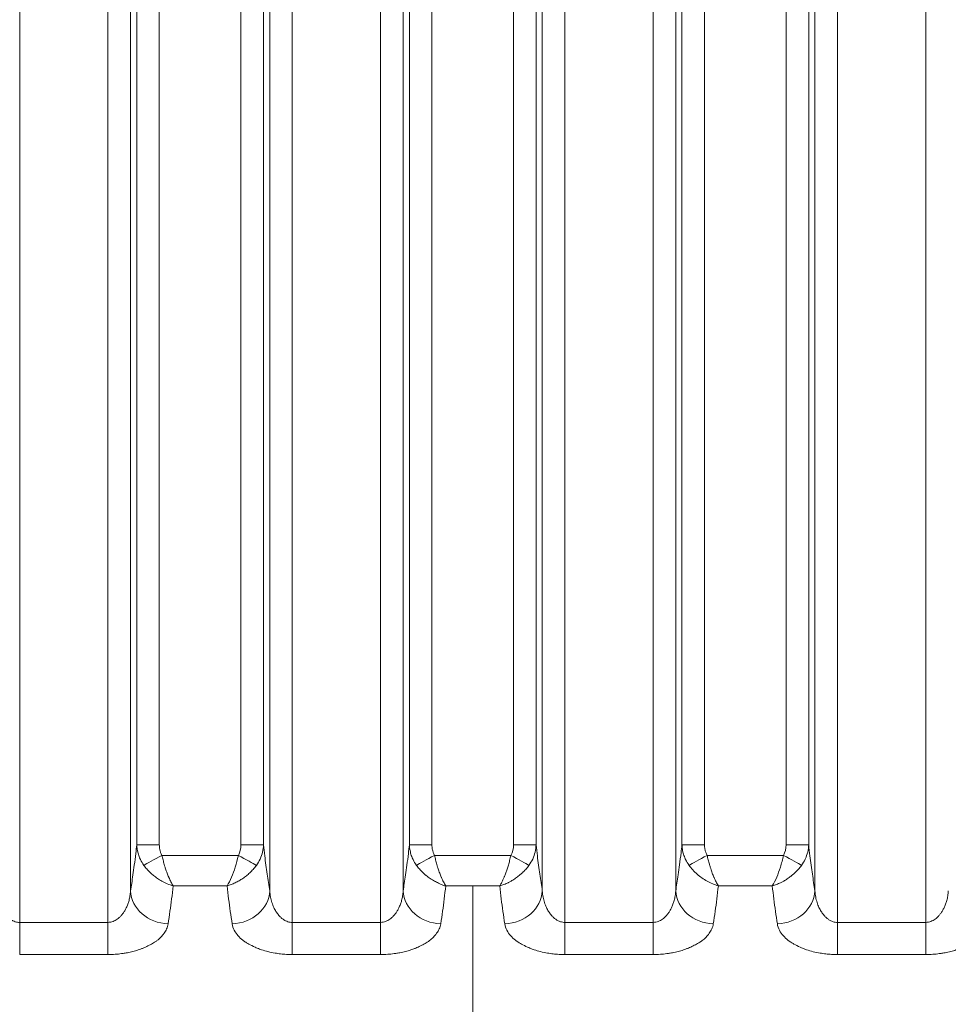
# Model space of a CAD drawing. Header units: millimetres. Extents: x 5 to 415, y 5 to 292.
# Tile 118 of 197: x 331 to 344, y 150 to 163. Entities that reach past the tile are written whole.
import ezdxf

# ---------------------------------------------------------------- set-up
doc = ezdxf.new("R2010")
doc.units = ezdxf.units.MM
doc.layers.add('Bemaßung (ISO)', color=7, linetype='Continuous', lineweight=25)
doc.layers.add('Sichtbar schmal (ISO)', color=7, linetype='Continuous', lineweight=18)
doc.styles.add('Notiztext (ISO)', font='isocpeur.ttf')
doc.dimstyles.new('Standard (ISO)', dxfattribs={"dimtxt": 3.5, "dimasz": 2.5, "dimexe": 2, "dimexo": 0, "dimgap": 0.762, "dimtad": 1, "dimtoh": 1, "dimdec": 8, "dimdsep": 46, "dimtxsty": 'Notiztext (ISO)', "dimcen": 0.09, "dimdle": 10, "dimclrd": 256, "dimclre": 256, "dimclrt": 256, "dimadec": 6, "dimazin": 2, "dimtfac": 0.514286, "dimtdec": 3, "dimtmove": 0, "dimatfit": 3, "dimfxl": 1, "dimtolj": 1, "dimlwd": -1, "dimlwe": -1, "dimarcsym": 0})

# ---------------------------------------------------------------- blocks, each defined once
blk = doc.blocks.new('*D23')
at = {"layer": 'Bemaßung (ISO)', "transparency": 16777216}
for p, q in [((289.955, 157.435), (289.955, 125.601)), ((384.955, 157.435), (384.955, 125.601)), ((292.455, 127.601), (382.455, 127.601))]:
    blk.add_line(p, q, dxfattribs=at)
for points in [[(292.455, 128.018), (292.455, 127.184), (289.955, 127.601)], [(382.455, 128.018), (382.455, 127.184), (384.955, 127.601)]]:
    blk.add_solid(points, dxfattribs=at)
at = {"layer": 'Defpoints', "color": 0, "transparency": 16777216}
for p in [(289.955, 157.435), (384.955, 157.435), (384.955, 127.601)]:
    blk.add_point(p, dxfattribs=at)
at = {"layer": 'Bemaßung (ISO)', "transparency": 16777216, "insert": (335.355, 131.863), "char_height": 3.5, "attachment_point": 1, "style": 'Notiztext (ISO)'}
blk.add_mtext('\\A1;95', dxfattribs=at)

msp = doc.modelspace()

# ---------------------------------------------------------------- linework, layer by layer
at = {"layer": 'Sichtbar schmal (ISO)'}
for p, q in [((331.44999341, 151.10723154), (331.44999337, 172.09147547)), ((332.62017997, 151.10725304), (332.62018004, 172.09147563)), ((335.06294445, 151.10729003), (335.06294396, 172.09147547)), ((336.2331301, 151.10730089), (336.23313061, 172.09147563)), ((338.67589507, 151.10730085), (338.67589454, 172.09147547)), ((339.84608071, 151.10729006), (339.84608118, 172.09147563)), ((342.28884514, 151.10725299), (342.28884508, 172.09147547)), ((343.45903171, 151.10723156), (343.45903175, 172.09147563)), ((332.91903883, 171.67579884), (332.91903858, 151.52443599)), ((334.76408549, 151.52445541), (334.76408523, 171.67579763)), ((336.5319894, 171.67579884), (336.53198915, 151.52449564)), ((338.37703606, 151.5244937), (338.3770358, 171.67579758)), ((340.14493996, 171.67579899), (340.14493972, 151.52445729)), ((341.98998663, 151.52443406), (341.98998637, 171.67579758)), ((333.00185377, 152.1360954), (333.0018538, 171.09415074)), ((333.3007122, 152.1360954), (333.30071222, 171.09415066)), ((334.38241204, 171.09415067), (334.38241171, 152.13613916)), ((334.68127007, 171.09414942), (334.6812702, 152.13613927)), ((336.61480434, 152.13617944), (336.61480437, 171.09415074)), ((336.91366277, 152.13617944), (336.91366279, 171.09415066)), ((337.99536261, 171.09415067), (337.99536228, 152.13619653)), ((338.29422064, 171.09414936), (338.29422077, 152.13619663)), ((340.22775491, 152.13612185), (340.22775495, 171.09415091)), ((340.52661334, 152.13612186), (340.52661336, 171.09415066)), ((341.60831318, 171.09415067), (341.60831285, 152.13611251)), ((341.90717121, 171.09414937), (341.90717134, 152.1361126)), ((333.3007122, 152.1360954), (333.00185379, 152.1360954)), ((334.68127002, 152.13613916), (334.38241171, 152.13613916)), ((336.91366277, 152.13617944), (336.61480436, 152.13617944)), ((338.29422059, 152.13619653), (337.99536228, 152.13619653)), ((340.52661334, 152.13612186), (340.22775494, 152.13612186)), ((341.90717116, 152.1361125), (341.60831285, 152.1361125)), ((334.34805741, 151.99521133), (333.33505417, 151.99517814)), ((336.94800352, 151.99526356), (337.96100439, 151.99526195)), ((341.57395304, 151.99517499), (340.56094958, 151.99521413)), ((333.48402596, 151.59041892), (334.19916357, 151.59044961)), ((337.09696803, 151.59049231), (337.45451265, 151.59049973)), ((337.45451265, 151.59049973), (337.8120998, 151.59050626)), ((340.70990237, 151.59044622), (341.42503834, 151.5904211)), ((341.46441265, 151.66283912), (341.46436987, 151.66283912)), ((331.44999341, 151.10723154), (332.62017997, 151.10725304)), ((331.45000126, 150.68124498), (331.44999346, 151.10723154)), ((332.62017991, 151.10725304), (332.62018772, 150.68126291)), ((335.06294445, 151.10729003), (336.2331301, 151.10730089)), ((335.06294844, 150.68130937), (335.0629445, 151.10729003)), ((336.23313393, 150.68131904), (336.23313, 151.10730089)), ((338.67589118, 150.68131904), (338.67589512, 151.10730085)), ((338.67589507, 151.10730085), (339.84608071, 151.10729006)), ((339.84607668, 150.68130936), (339.84608061, 151.10729006)), ((342.2888374, 150.6812629), (342.28884521, 151.10725299)), ((342.28884514, 151.10725299), (343.45903171, 151.10723156)), ((343.45903166, 151.10723156), (343.45902385, 150.68124498)), ((331.44999664, 150.681245), (332.62018769, 150.68126295)), ((335.06294706, 150.68130946), (336.23313392, 150.68131915)), ((338.67589119, 150.68131915), (339.84607804, 150.68130946)), ((342.28883744, 150.68126295), (343.4590284, 150.681245))]:
    msp.add_line(p, q, dxfattribs=at)
for centre, major_axis, ratio, start_param, end_param in [((334.1470859, 152.17362672), (0.08604621, -0.2758647), 0.793977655, 0.6493240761, 1.1957358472), ((337.76004893, 152.17368963), (0.08604119, -0.27586302), 0.7939410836, 0.649281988, 1.1957375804), ((341.37301621, 152.17358587), (0.08600209, -0.27585181), 0.7939639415, 0.6493970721, 1.1958891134), ((333.33498672, 151.99531026), (0.26242252, 0.14537678), 0.0004941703, 3.5699074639, 4.7123718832), ((334.34825895, 151.99556831), (-0.26233669, 0.14553107), 0.0013664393, 1.5707861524, 2.7132736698), ((336.9479483, 151.99537343), (0.26243004, 0.14536321), 0.0004095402, 3.5698047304, 4.7123720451), ((337.96114879, 151.99551555), (-0.2623518, 0.14550411), 0.0009727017, 1.5707854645, 2.7132303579), ((340.56089409, 151.99532478), (0.26243377, 0.14535648), 0.0004122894, 3.5698927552, 4.7123715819), ((341.57409597, 151.99542639), (-0.26235064, 0.14550621), 0.0009639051, 1.5707862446, 2.7132280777), ((333.41713613, 151.52443625), (-0.49395665, 0.07750373), 0.8708722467, 0.178256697, 1.7066217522), ((334.26598815, 151.52445566), (0.49395649, 0.07750475), 0.8708646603, 4.5766061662, 6.1049245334), ((337.0300867, 151.5244959), (-0.4939573, 0.07749957), 0.8708609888, 0.1782493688, 1.7065917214), ((337.87893872, 151.52449397), (0.49395697, 0.07750171), 0.8708563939, 4.5765898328, 6.1049298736), ((340.64303726, 151.52445755), (-0.49395682, 0.07750267), 0.8708691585, 0.178254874, 1.7065754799), ((341.49188929, 151.52443432), (0.49395632, 0.07750585), 0.870867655, 4.5765598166, 6.1049225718)]:
    msp.add_ellipse(centre, major_axis=major_axis, ratio=ratio, start_param=start_param, end_param=end_param, dxfattribs=at)
for points, knots in [([(333.00185379, 152.1360954), (332.99767704, 152.09675904), (332.99339294, 152.05858534), (332.98901599, 152.0214575), (332.98268055, 151.96771649), (332.97615059, 151.91616667), (332.96947354, 151.86626504), (332.96351573, 151.82173867), (332.95744082, 151.77852453), (332.95127932, 151.73618995), (332.94575014, 151.69819991), (332.94015123, 151.66091816), (332.93450225, 151.62402436), (332.92938402, 151.5905969), (332.92422468, 151.55748792), (332.91903859, 151.52443627)], [0.000000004, 0.000000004, 0.000000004, 0.000000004, 0.16812072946, 0.16812072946, 0.16812072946, 0.41146850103, 0.41146850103, 0.41146850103, 0.62860357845, 0.62860357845, 0.62860357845, 0.82345540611, 0.82345540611, 0.82345540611, 1, 1, 1, 1]), ([(333.09629954, 151.86301199), (333.07864427, 151.88721958), (333.06343585, 151.91281965), (333.05087011, 151.93875823), (333.04935151, 151.94189297), (333.04787102, 151.94503245), (333.04642855, 151.94817512), (333.03697159, 151.96877877), (333.02913324, 151.9894883), (333.02263878, 152.01088525), (333.01994589, 152.01975739), (333.01748893, 152.0287487), (333.01527151, 152.03790457), (333.01205829, 152.05117221), (333.00935136, 152.0647835), (333.00722032, 152.07864473), (333.00433407, 152.09741812), (333.00250776, 152.11665027), (333.00185372, 152.1360954)], [0, 0, 0, 0, 0.29739274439, 0.29739274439, 0.29739274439, 0.33333333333, 0.33333333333, 0.33333333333, 0.56896370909, 0.56896370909, 0.56896370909, 0.66666666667, 0.66666666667, 0.66666666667, 0.80824667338, 0.80824667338, 0.80824667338, 0.99999999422, 0.99999999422, 0.99999999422, 0.99999999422]), ([(333.33505417, 151.99517814), (333.32838607, 152.00721826), (333.322562, 152.01997413), (333.31770781, 152.03364222), (333.31733635, 152.03468815), (333.31697069, 152.03573941), (333.31661093, 152.03679612), (333.3129339, 152.04759646), (333.30985697, 152.05896389), (333.30741331, 152.0707383), (333.3064935, 152.07517026), (333.30566302, 152.07965981), (333.30492208, 152.08419838), (333.303759, 152.09132272), (333.30282151, 152.09856699), (333.30212763, 152.10594391), (333.3012051, 152.11575157), (333.30071221, 152.1257945), (333.3007122, 152.1360954)], [0, 0, 0, 0, 0.30963866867, 0.30963866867, 0.30963866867, 0.33333333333, 0.33333333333, 0.33333333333, 0.57551000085, 0.57551000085, 0.57551000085, 0.66666666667, 0.66666666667, 0.66666666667, 0.80975849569, 0.80975849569, 0.80975849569, 0.99999998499, 0.99999998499, 0.99999998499, 0.99999998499]), ([(334.68127002, 152.13613927), (334.6801722, 152.10365702), (334.67581529, 152.07133855), (334.66824476, 152.03958648), (334.66067423, 152.00783439), (334.64984596, 151.97665331), (334.63614182, 151.94700394), (334.62243768, 151.91735457), (334.60589197, 151.88922289), (334.58681535, 151.86303463)], [0.00000010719, 0.00000010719, 0.00000010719, 0.00000010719, 0.33333333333, 0.33333333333, 0.33333333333, 0.66666666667, 0.66666666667, 0.66666666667, 1, 1, 1, 1]), ([(334.76408549, 151.52445531), (334.75256637, 151.59787027), (334.74117923, 151.67161135), (334.73008117, 151.74838505), (334.71895553, 151.82534954), (334.70812041, 151.90536175), (334.69776599, 151.99088683), (334.69211346, 152.03757544), (334.68660417, 152.08590696), (334.68127002, 152.13613929)], [0, 0, 0, 0, 0.39219576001, 0.39219576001, 0.39219576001, 0.78536613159, 0.78536613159, 0.78536613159, 0.99999997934, 0.99999997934, 0.99999997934, 0.99999997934]), ([(336.61480436, 152.13617944), (336.61063016, 152.09686641), (336.60634874, 152.05871451), (336.60197459, 152.02160718), (336.59563852, 151.96785618), (336.58910788, 151.91629692), (336.58243011, 151.86638628), (336.57647163, 151.82185172), (336.57039602, 151.77862976), (336.56423381, 151.73628758), (336.55870397, 151.69829065), (336.55310439, 151.66100219), (336.54745472, 151.6241018), (336.54233586, 151.59066835), (336.53717589, 151.55755346), (336.53198916, 151.52449592)], [0.00000000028, 0.00000000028, 0.00000000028, 0.00000000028, 0.16801699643, 0.16801699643, 0.16801699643, 0.41139431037, 0.41139431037, 0.41139431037, 0.62855641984, 0.62855641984, 0.62855641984, 0.82343294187, 0.82343294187, 0.82343294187, 1, 1, 1, 1]), ([(336.709238, 151.86309054), (336.69158667, 151.88730424), (336.67638151, 151.91290766), (336.66381757, 151.93884732), (336.66229896, 151.94198266), (336.66081845, 151.94512271), (336.65937595, 151.94826592), (336.6499203, 151.96886986), (336.64208241, 151.9895783), (336.63558835, 152.01097384), (336.63289539, 152.01984612), (336.63043839, 152.02883753), (336.62822098, 152.0379935), (336.6250079, 152.05126074), (336.62230117, 152.06487165), (336.62017031, 152.07873246), (336.61728438, 152.09750478), (336.6154583, 152.11673574), (336.61480429, 152.13617944)], [0, 0, 0, 0, 0.29738791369, 0.29738791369, 0.29738791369, 0.33333333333, 0.33333333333, 0.33333333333, 0.56895807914, 0.56895807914, 0.56895807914, 0.66666666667, 0.66666666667, 0.66666666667, 0.80824888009, 0.80824888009, 0.80824888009, 0.99999999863, 0.99999999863, 0.99999999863, 0.99999999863]), ([(336.91366277, 152.13617944), (336.91366278, 152.12590708), (336.91409546, 152.11586512), (336.91497835, 152.10602046), (336.91561671, 152.09890246), (336.91649111, 152.09188775), (336.91761605, 152.08497062), (336.91839157, 152.08020204), (336.91928409, 152.07547716), (336.92028513, 152.07080777), (336.92274447, 152.05933606), (336.92586052, 152.04820404), (336.92948313, 152.03754175), (336.92991194, 152.03627968), (336.93034799, 152.03502444), (336.93079139, 152.03377586), (336.93561864, 152.02018271), (336.94130109, 152.0073661), (336.94800352, 151.99526356)], [0.00000001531, 0.00000001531, 0.00000001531, 0.00000001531, 0.19345749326, 0.19345749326, 0.19345749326, 0.33333333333, 0.33333333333, 0.33333333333, 0.4297620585, 0.4297620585, 0.4297620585, 0.66666666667, 0.66666666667, 0.66666666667, 0.69470861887, 0.69470861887, 0.69470861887, 1, 1, 1, 1]), ([(338.29422059, 152.13619663), (338.29312225, 152.10369841), (338.28876147, 152.07136745), (338.28118736, 152.03961017), (338.27361325, 152.00785289), (338.26278274, 151.97667385), (338.24907496, 151.94702313), (338.23536717, 151.91737241), (338.21881487, 151.88923646), (338.19973757, 151.86305215)], [0.00000009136, 0.00000009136, 0.00000009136, 0.00000009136, 0.33333333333, 0.33333333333, 0.33333333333, 0.66666666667, 0.66666666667, 0.66666666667, 1, 1, 1, 1]), ([(338.37703606, 151.52449359), (338.36558802, 151.5974584), (338.35427036, 151.67074557), (338.34323721, 151.74701139), (338.33216875, 151.82352124), (338.32138663, 151.90302884), (338.31107765, 151.98796366), (338.30529861, 152.03557668), (338.29966825, 152.08489523), (338.29422059, 152.13619664)], [0, 0, 0, 0, 0.3897758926, 0.3897758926, 0.3897758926, 0.78079900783, 0.78079900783, 0.78079900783, 0.99999998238, 0.99999998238, 0.99999998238, 0.99999998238]), ([(340.22775494, 152.13612185), (340.22383629, 152.09921599), (340.21982324, 152.06333207), (340.2157276, 152.02837759), (340.20932878, 151.97376647), (340.20272836, 151.92142408), (340.19597574, 151.87078962), (340.18995129, 151.82561528), (340.18380569, 151.78180038), (340.17757071, 151.73889698), (340.17197623, 151.70040101), (340.1663098, 151.66263889), (340.16059183, 151.62527803), (340.15541179, 151.59143203), (340.15018947, 151.55791535), (340.14493973, 151.52445757)], [0.00000000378, 0.00000000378, 0.00000000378, 0.00000000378, 0.15773044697, 0.15773044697, 0.15773044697, 0.40416055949, 0.40416055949, 0.40416055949, 0.62401714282, 0.62401714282, 0.62401714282, 0.82128804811, 0.82128804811, 0.82128804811, 1, 1, 1, 1]), ([(340.32219015, 151.86305302), (340.30453461, 151.88726288), (340.28932685, 151.9128647), (340.27676255, 151.93880299), (340.27524485, 151.9419362), (340.27376524, 151.94507412), (340.27232362, 151.94821518), (340.26286682, 151.9688201), (340.25502927, 151.98952952), (340.24853538, 152.01092702), (340.24584404, 152.01979503), (340.24338838, 152.02878222), (340.24117199, 152.03793405), (340.23795821, 152.05120425), (340.23525082, 152.06481873), (340.23311957, 152.07868359), (340.23023449, 152.09745255), (340.22840878, 152.11668062), (340.22775486, 152.13612186)], [0, 0, 0, 0, 0.29740805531, 0.29740805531, 0.29740805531, 0.33333333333, 0.33333333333, 0.33333333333, 0.56899769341, 0.56899769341, 0.56899769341, 0.66666666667, 0.66666666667, 0.66666666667, 0.80828722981, 0.80828722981, 0.80828722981, 0.99999999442, 0.99999999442, 0.99999999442, 0.99999999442]), ([(340.56094958, 151.99521413), (340.55428236, 152.0072541), (340.54845913, 152.02000978), (340.54360567, 152.03367749), (340.54323441, 152.034723), (340.54286894, 152.03577384), (340.54250936, 152.03683012), (340.53883271, 152.04763054), (340.53575613, 152.05899798), (340.5333128, 152.07077236), (340.53239335, 152.0752032), (340.53156318, 152.07969161), (340.5308225, 152.084229), (340.52965941, 152.09135405), (340.52872196, 152.09859906), (340.52802816, 152.10597673), (340.52710602, 152.11578238), (340.52661335, 152.12582319), (340.52661334, 152.13612186)], [0, 0, 0, 0, 0.3096468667, 0.3096468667, 0.3096468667, 0.33333333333, 0.33333333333, 0.33333333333, 0.57552653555, 0.57552653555, 0.57552653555, 0.66666666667, 0.66666666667, 0.66666666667, 0.80978371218, 0.80978371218, 0.80978371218, 0.99999998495, 0.99999998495, 0.99999998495, 0.99999998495]), ([(341.90717116, 152.1361126), (341.90607281, 152.10361361), (341.90171185, 152.07128186), (341.89413741, 152.03952384), (341.88656298, 152.0077658), (341.87573197, 151.97658604), (341.86202356, 151.94693469), (341.84831516, 151.91728335), (341.83176211, 151.88914689), (341.81268398, 151.86296218)], [0.00000009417, 0.00000009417, 0.00000009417, 0.00000009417, 0.33333333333, 0.33333333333, 0.33333333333, 0.66666666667, 0.66666666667, 0.66666666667, 1, 1, 1, 1]), ([(341.98998663, 151.52443395), (341.97853878, 151.59739356), (341.96722131, 151.67067551), (341.95618835, 151.7469362), (341.94512012, 151.82344072), (341.93433823, 151.90294306), (341.92402947, 151.98787274), (341.91824998, 152.03548765), (341.9126192, 152.08480847), (341.90717116, 152.13611262)], [0, 0, 0, 0, 0.3897679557, 0.3897679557, 0.3897679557, 0.78078211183, 0.78078211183, 0.78078211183, 0.99999998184, 0.99999998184, 0.99999998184, 0.99999998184]), ([(333.33505417, 151.99517814), (333.33987913, 151.97474014), (333.34491105, 151.95441969), (333.35007972, 151.93445356), (333.35523327, 151.91454589), (333.36052234, 151.8949931), (333.36594093, 151.8760325), (333.36946768, 151.86369181), (333.37304944, 151.85160317), (333.37669342, 151.83983347), (333.3789769, 151.83245808), (333.38128683, 151.82521175), (333.38362187, 151.81807229), (333.3901671, 151.79806004), (333.39690408, 151.77887528), (333.40389817, 151.76011503), (333.41064423, 151.74202006), (333.41763047, 151.72431685), (333.42500781, 151.70681781), (333.4257382, 151.70508534), (333.42647242, 151.70335508), (333.42721042, 151.70162746), (333.43564453, 151.68188362), (333.44457419, 151.66248279), (333.45386099, 151.64406465), (333.46351494, 151.62491835), (333.47353989, 151.60685541), (333.48402596, 151.59041874)], [0, 0, 0, 0, 0.12597502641, 0.12597502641, 0.12597502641, 0.25158125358, 0.25158125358, 0.25158125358, 0.33333333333, 0.33333333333, 0.33333333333, 0.38456265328, 0.38456265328, 0.38456265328, 0.52816082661, 0.52816082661, 0.52816082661, 0.66666666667, 0.66666666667, 0.66666666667, 0.68037929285, 0.68037929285, 0.68037929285, 0.8370918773, 0.8370918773, 0.8370918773, 0.99999999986, 0.99999999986, 0.99999999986, 0.99999999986]), ([(334.19916335, 151.59044967), (334.2205894, 151.62407445), (334.24037374, 151.66475053), (334.25816664, 151.70698702), (334.27595968, 151.74922385), (334.29176125, 151.79240887), (334.30662581, 151.84042783), (334.32149037, 151.88844679), (334.3354179, 151.94149599), (334.34805741, 151.99521133)], [0.00000280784, 0.00000280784, 0.00000280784, 0.00000280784, 0.33333333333, 0.33333333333, 0.33333333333, 0.66666666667, 0.66666666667, 0.66666666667, 1, 1, 1, 1]), ([(336.94800352, 151.99526356), (336.95282788, 151.97482583), (336.95785916, 151.9545057), (336.96302714, 151.93454), (336.96818014, 151.91463218), (336.97346863, 151.89507937), (336.97888657, 151.87611898), (336.98241382, 151.86377515), (336.9859961, 151.85168359), (336.98964059, 151.83991128), (336.99192297, 151.8325388), (336.99423178, 151.82529535), (336.99656568, 151.81815872), (337.00311036, 151.79814626), (337.00984673, 151.77896167), (337.01684023, 151.76020152), (337.02358672, 151.74210394), (337.03057347, 151.72439816), (337.03795158, 151.70689619), (337.03868077, 151.70516643), (337.0394138, 151.70343887), (337.04015059, 151.70171394), (337.04858385, 151.6819704), (337.05751282, 151.6625693), (337.0667989, 151.64415065), (337.07645417, 151.62499969), (337.08648053, 151.60693235), (337.09696803, 151.59049209)], [0, 0, 0, 0, 0.1259646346, 0.1259646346, 0.1259646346, 0.2515640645, 0.2515640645, 0.2515640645, 0.3333333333, 0.3333333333, 0.3333333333, 0.38454179, 0.38454179, 0.38454179, 0.5281400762, 0.5281400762, 0.5281400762, 0.6666666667, 0.6666666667, 0.6666666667, 0.6803576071, 0.6803576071, 0.6803576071, 0.8370635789, 0.8370635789, 0.8370635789, 1, 1, 1, 1]), ([(337.8120998, 151.59050667), (337.81967547, 151.60240516), (337.82711809, 151.61518296), (337.83425413, 151.62855738), (337.84131361, 151.64178832), (337.84813103, 151.65563263), (337.8547036, 151.66983096), (337.86042292, 151.68218605), (337.86595612, 151.69480869), (337.87131077, 151.70752795), (337.87232328, 151.70993305), (337.87332795, 151.71234122), (337.87432529, 151.71475276), (337.88085803, 151.73054861), (337.88708048, 151.74647662), (337.89310452, 151.76271095), (337.89914294, 151.77898405), (337.90498255, 151.79556779), (337.91068075, 151.81276091), (337.91362578, 151.82164692), (337.91653233, 151.8306975), (337.91939954, 151.83996237), (337.92208791, 151.84864936), (337.92474397, 151.85751821), (337.9273709, 151.86654124), (337.93302088, 151.88594788), (337.93853639, 151.90606514), (337.94392017, 151.92662141), (337.94980823, 151.94910309), (337.95553827, 151.9721041), (337.96100439, 151.99526195)], [0, 0, 0, 0, 0.1169544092, 0.1169544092, 0.1169544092, 0.2326540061, 0.2326540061, 0.2326540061, 0.3333333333, 0.3333333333, 0.3333333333, 0.3523708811, 0.3523708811, 0.3523708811, 0.4770687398, 0.4770687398, 0.4770687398, 0.6020644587, 0.6020644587, 0.6020644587, 0.6666666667, 0.6666666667, 0.6666666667, 0.727239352, 0.727239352, 0.727239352, 0.8575183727, 0.8575183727, 0.8575183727, 1, 1, 1, 1]), ([(340.56094958, 151.99521413), (340.56563655, 151.97531606), (340.57052644, 151.95551358), (340.57555815, 151.93601649), (340.58062678, 151.91637635), (340.5858389, 151.89704834), (340.59119084, 151.8782521), (340.5948794, 151.86529774), (340.59863452, 151.85259727), (340.60246526, 151.84022526), (340.60457625, 151.83340747), (340.60671173, 151.82669214), (340.60887013, 151.82006439), (340.61546036, 151.7998279), (340.62225898, 151.78039646), (340.62931153, 151.76142145), (340.63625992, 151.7427267), (340.64345557, 151.7244713), (340.65103763, 151.70649329), (340.65162276, 151.70510589), (340.65221021, 151.70372026), (340.65279997, 151.7023366), (340.6612932, 151.68241015), (340.67026639, 151.66289041), (340.67958309, 151.64439229), (340.68929804, 151.62510348), (340.69936872, 151.60694847), (340.70990237, 151.59044605)], [0, 0, 0, 0, 0.1233839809, 0.1233839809, 0.1233839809, 0.2476732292, 0.2476732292, 0.2476732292, 0.3333333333, 0.3333333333, 0.3333333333, 0.3805377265, 0.3805377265, 0.3805377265, 0.5246665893, 0.5246665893, 0.5246665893, 0.6666666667, 0.6666666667, 0.6666666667, 0.6776250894, 0.6776250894, 0.6776250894, 0.8354397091, 0.8354397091, 0.8354397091, 1, 1, 1, 1]), ([(341.42503834, 151.59042005), (341.44662875, 151.62432794), (341.46652053, 151.6653303), (341.48425024, 151.70744064), (341.50197996, 151.74955099), (341.51754758, 151.79207004), (341.5323435, 151.83987488), (341.54713942, 151.88767972), (341.56116365, 151.94099756), (341.57395304, 151.99517499)], [0, 0, 0, 0, 0.3333333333, 0.3333333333, 0.3333333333, 0.6666666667, 0.6666666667, 0.6666666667, 1, 1, 1, 1]), ([(333.09629954, 151.86301199), (333.10788033, 151.84687299), (333.12052796, 151.8309413), (333.13409577, 151.81540264), (333.14718314, 151.80041421), (333.16112572, 151.78579354), (333.17574613, 151.77168149), (333.18461104, 151.76312482), (333.19372397, 151.75475516), (333.20303616, 151.74660026), (333.2094304, 151.74100068), (333.2159187, 151.73549983), (333.22249783, 151.73010166), (333.23953017, 151.71612662), (333.25716964, 151.70283764), (333.27538506, 151.69030544), (333.2948005, 151.67694764), (333.31487139, 151.66444805), (333.3355961, 151.65292066), (333.35852221, 151.64016882), (333.38229317, 151.62861109), (333.40627206, 151.61845608), (333.43216169, 151.60749189), (333.45828531, 151.59816886), (333.48402596, 151.59041874)], [0, 0, 0, 0, 0.13074677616, 0.13074677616, 0.13074677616, 0.25686381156, 0.25686381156, 0.25686381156, 0.33333333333, 0.33333333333, 0.33333333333, 0.3858413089, 0.3858413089, 0.3858413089, 0.52177631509, 0.52177631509, 0.52177631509, 0.66666666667, 0.66666666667, 0.66666666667, 0.82694744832, 0.82694744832, 0.82694744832, 0.99999999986, 0.99999999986, 0.99999999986, 0.99999999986]), ([(334.19916457, 151.59045246), (334.21765287, 151.59583865), (334.25379341, 151.6080379), (334.30701482, 151.63111384), (334.35827259, 151.65828489), (334.40765028, 151.68950761), (334.45488962, 151.72461231), (334.50048297, 151.76419115), (334.54548218, 151.81015819), (334.57329217, 151.84444774), (334.58680989, 151.8630263)], [0, 0, 0, 0, 0.1265507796, 0.2471142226, 0.3674789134, 0.48797103, 0.606498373, 0.7268519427, 0.8558183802, 1, 1, 1, 1]), ([(336.709238, 151.86309054), (336.72130251, 151.84638591), (336.73405875, 151.83053019), (336.74718761, 151.81555086), (336.75405637, 151.80771397), (336.76102683, 151.80011687), (336.76805386, 151.79275686), (336.77493579, 151.78554882), (336.7818717, 151.77856745), (336.78883328, 151.77181831), (336.80256687, 151.7585038), (336.81639746, 151.74609448), (336.83014547, 151.7346044), (336.83192078, 151.73312067), (336.83369468, 151.7316523), (336.83546668, 151.73019915), (336.85437305, 151.7146948), (336.87305896, 151.70092874), (336.89096382, 151.6886574), (336.91054682, 151.67523593), (336.92920101, 151.66359181), (336.94664245, 151.65408311), (336.9640839, 151.6445744), (336.98023864, 151.63707542), (336.99927677, 151.62769584), (337.00546525, 151.62464694), (337.01197036, 151.62141686), (337.01852127, 151.61824554), (337.03212346, 151.61166065), (337.04592739, 151.6053752), (337.0574906, 151.60096915), (337.07462272, 151.59444112), (337.08682648, 151.59178647), (337.09696803, 151.59049209)], [0, 0, 0, 0, 0.0937887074, 0.0937887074, 0.0937887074, 0.1428571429, 0.1428571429, 0.1428571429, 0.1909123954, 0.1909123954, 0.1909123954, 0.2857142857, 0.2857142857, 0.2857142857, 0.2979562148, 0.2979562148, 0.2979562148, 0.4285714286, 0.4285714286, 0.4285714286, 0.5714285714, 0.5714285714, 0.5714285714, 0.7142857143, 0.7142857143, 0.7142857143, 0.7607224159, 0.7607224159, 0.7607224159, 0.8571428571, 0.8571428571, 0.8571428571, 1, 1, 1, 1]), ([(337.8120998, 151.59050667), (337.83083971, 151.59611071), (337.84989741, 151.60257215), (337.86890391, 151.60993957), (337.88693174, 151.61692763), (337.90491219, 151.62473021), (337.9225444, 151.63326393), (337.93353469, 151.63858307), (337.94438993, 151.64418488), (337.95504587, 151.6500381), (337.96142307, 151.65354105), (337.96772531, 151.6571322), (337.97396431, 151.6608117), (337.99060662, 151.67062663), (338.00680205, 151.68106416), (338.02274053, 151.69218179), (338.03818477, 151.70295466), (338.0533896, 151.71436776), (338.06847058, 151.7265341), (338.07387218, 151.73089176), (338.07925723, 151.73534657), (338.0846282, 151.73990476), (338.0940583, 151.7479078), (338.10343821, 151.75623499), (338.11268377, 151.76487021), (338.12776496, 151.77895583), (338.1424852, 151.79386249), (338.15651795, 151.80947927), (338.17187242, 151.82656695), (338.18640082, 151.84450181), (338.19973757, 151.86305215)], [0, 0, 0, 0, 0.1312480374, 0.1312480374, 0.1312480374, 0.255737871, 0.255737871, 0.255737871, 0.3333333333, 0.3333333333, 0.3333333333, 0.3797714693, 0.3797714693, 0.3797714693, 0.5036436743, 0.5036436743, 0.5036436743, 0.6236747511, 0.6236747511, 0.6236747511, 0.6666666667, 0.6666666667, 0.6666666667, 0.7421497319, 0.7421497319, 0.7421497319, 0.8652763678, 0.8652763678, 0.8652763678, 1, 1, 1, 1]), ([(340.32219015, 151.86305302), (340.35175765, 151.82180999), (340.38842584, 151.78204192), (340.42901771, 151.74654308), (340.46960958, 151.71104424), (340.51383758, 151.67956903), (340.56148687, 151.6530756), (340.60913617, 151.62658217), (340.66031205, 151.60544542), (340.70990237, 151.59044606)], [0, 0, 0, 0, 0.3333333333, 0.3333333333, 0.3333333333, 0.6666666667, 0.6666666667, 0.6666666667, 1, 1, 1, 1]), ([(341.42503834, 151.59042183), (341.44377795, 151.59602506), (341.46283588, 151.60248572), (341.48184229, 151.60985234), (341.49987109, 151.61684006), (341.51785223, 151.62464237), (341.53548416, 151.6331756), (341.54646236, 151.63848865), (341.55730544, 151.64408367), (341.56794922, 151.64992939), (341.57433894, 151.65343872), (341.58065322, 151.65703652), (341.58690396, 151.66072299), (341.60354565, 151.67053768), (341.61974015, 151.68097476), (341.63567953, 151.69209299), (341.65112175, 151.70286443), (341.66632638, 151.71427686), (341.68141036, 151.72644493), (341.6867899, 151.73078454), (341.69215344, 151.73522078), (341.69750345, 151.73975989), (341.70695508, 151.74777891), (341.71635762, 151.75612447), (341.72562605, 151.76478041), (341.74070592, 151.77886375), (341.75542729, 151.79377022), (341.76946266, 151.80938912), (341.7848158, 151.82647447), (341.79934512, 151.84440932), (341.81268398, 151.86296218)], [0, 0, 0, 0, 0.1312764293, 0.1312764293, 0.1312764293, 0.2558006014, 0.2558006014, 0.2558006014, 0.3333333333, 0.3333333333, 0.3333333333, 0.3798781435, 0.3798781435, 0.3798781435, 0.5037970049, 0.5037970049, 0.5037970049, 0.6238507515, 0.6238507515, 0.6238507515, 0.6666666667, 0.6666666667, 0.6666666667, 0.7423075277, 0.7423075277, 0.7423075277, 0.865376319, 0.865376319, 0.865376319, 1, 1, 1, 1]), ([(333.4171477, 151.08773041), (333.42593351, 151.14457098), (333.4342621, 151.20024495), (333.44199304, 151.25465031), (333.44972397, 151.30905567), (333.45685725, 151.36209555), (333.46381565, 151.4174596), (333.47077404, 151.47282364), (333.47755755, 151.53059837), (333.48402596, 151.59041937)], [0, 0, 0, 0, 0.3333333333, 0.3333333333, 0.3333333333, 0.6666666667, 0.6666666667, 0.6666666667, 1, 1, 1, 1]), ([(334.1991628, 151.59044941), (334.2054947, 151.53159955), (334.21218995, 151.4743233), (334.21922057, 151.41835499), (334.22625119, 151.36238668), (334.23361718, 151.30770748), (334.24140386, 151.25294302), (334.24919054, 151.19817856), (334.2573979, 151.14335262), (334.26599815, 151.08775433)], [0, 0, 0, 0, 0.3333333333, 0.3333333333, 0.3333333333, 0.6666666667, 0.6666666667, 0.6666666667, 1, 1, 1, 1]), ([(337.03008783, 151.08779613), (337.03887239, 151.14463576), (337.0472, 151.20030941), (337.05493012, 151.25471636), (337.06266025, 151.3091233), (337.06979288, 151.36216682), (337.07675186, 151.41753226), (337.08371084, 151.47289769), (337.09049617, 151.53067133), (337.09696803, 151.59049272)], [0, 0, 0, 0, 0.3333333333, 0.3333333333, 0.3333333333, 0.6666666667, 0.6666666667, 0.6666666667, 1, 1, 1, 1]), ([(337.8120998, 151.59050552), (337.81843333, 151.53163616), (337.82513028, 151.47434882), (337.83215956, 151.41839111), (337.83918884, 151.3624334), (337.84655044, 151.30778511), (337.8543364, 151.25302586), (337.86212236, 151.19826661), (337.87033267, 151.14342166), (337.87893725, 151.08779637)], [0, 0, 0, 0, 0.3333333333, 0.3333333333, 0.3333333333, 0.6666666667, 0.6666666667, 0.6666666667, 1, 1, 1, 1]), ([(340.64302693, 151.08775408), (340.65180743, 151.14456692), (340.66013211, 151.20022202), (340.66786303, 151.2546353), (340.67559394, 151.30904858), (340.6827311, 151.36212476), (340.68969127, 151.41750254), (340.69665144, 151.47288031), (340.70343464, 151.53064466), (340.70990237, 151.59044678)], [0, 0, 0, 0, 0.3333333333, 0.3333333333, 0.3333333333, 0.6666666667, 0.6666666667, 0.6666666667, 1, 1, 1, 1]), ([(341.42503834, 151.59042068), (341.43137116, 151.53155236), (341.43806733, 151.47426669), (341.44509655, 151.41831095), (341.45212577, 151.3623552), (341.45948805, 151.30770918), (341.46727465, 151.25295238), (341.47506125, 151.19819557), (341.48327217, 151.14335324), (341.49187739, 151.08773066)], [0, 0, 0, 0, 0.3333333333, 0.3333333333, 0.3333333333, 0.6666666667, 0.6666666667, 0.6666666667, 1, 1, 1, 1]), ([(331.44999337, 151.10723153), (331.44029783, 151.10723117), (331.42075076, 151.10878752), (331.39093409, 151.11596824), (331.36009545, 151.12868458), (331.32803912, 151.14804038), (331.29537738, 151.17491033), (331.26291239, 151.21004282), (331.23166123, 151.25402616), (331.20286435, 151.30735812), (331.17807908, 151.37047231), (331.15929336, 151.44367469), (331.15277584, 151.4964711), (331.15113494, 151.52434554)], [0, 0, 0, 0, 0.05979862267, 0.12047283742, 0.18638933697, 0.25815958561, 0.33664837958, 0.42247832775, 0.51655278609, 0.61997450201, 0.73401441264, 0.86019394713, 0.99999968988, 0.99999968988, 0.99999968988, 0.99999968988]), ([(332.91903855, 151.5244356), (332.91773611, 151.50230427), (332.9130973, 151.46014548), (332.90039454, 151.40078616), (332.88367869, 151.34813706), (332.8641146, 151.30195062), (332.84264412, 151.26186946), (332.81985323, 151.2272796), (332.79593616, 151.19744539), (332.77082811, 151.1717878), (332.74444847, 151.15009764), (332.71674355, 151.13241952), (332.68725904, 151.11877596), (332.65496136, 151.10950446), (332.6321685, 151.10725381), (332.62018003, 151.10725304)], [0, 0, 0, 0, 0.1109657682, 0.2122091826, 0.3049914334, 0.3898173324, 0.46735181, 0.5388813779, 0.6061369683, 0.6708610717, 0.7343235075, 0.7969383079, 0.8596408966, 0.9260840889, 1, 1, 1, 1]), ([(335.06294445, 151.10729002), (335.0532489, 151.10728982), (335.03370187, 151.10884661), (335.00388519, 151.11602827), (334.973046, 151.12874635), (334.94098907, 151.14810474), (334.90832686, 151.17497821), (334.87586164, 151.21011519), (334.84461051, 151.25410401), (334.81581389, 151.30744248), (334.79102904, 151.37056429), (334.77224376, 151.44377532), (334.76572638, 151.49657788), (334.76408551, 151.52445551)], [0.0000001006, 0.0000001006, 0.0000001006, 0.0000001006, 0.05979614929, 0.12046970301, 0.18638615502, 0.25815658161, 0.33664578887, 0.42247619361, 0.51655111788, 0.61997341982, 0.73401398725, 0.86019397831, 0.99999969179, 0.99999969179, 0.99999969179, 0.99999969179]), ([(336.53198912, 151.52449525), (336.5306867, 151.5023629), (336.52604787, 151.46020156), (336.51334463, 151.4008374), (336.49662675, 151.34818092), (336.47705795, 151.30198431), (336.45557939, 151.26189118), (336.43277745, 151.22728987), (336.40884801, 151.19744767), (336.38372905, 151.17178809), (336.35734271, 151.15010271), (336.32963836, 151.13243547), (336.30016367, 151.11880619), (336.26788549, 151.1095479), (336.2451093, 151.10730127), (336.2331301, 151.10730089)], [0, 0, 0, 0, 0.11096587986, 0.21221285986, 0.30500420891, 0.38984677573, 0.46740534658, 0.5389633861, 0.60624651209, 0.67099085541, 0.73446040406, 0.79706841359, 0.859744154, 0.92614153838, 0.99999979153, 0.99999979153, 0.99999979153, 0.99999979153]), ([(338.67589507, 151.10730084), (338.66619989, 151.10730112), (338.64665338, 151.10885877), (338.61683736, 151.11604158), (338.58599839, 151.12876093), (338.55394133, 151.14812091), (338.52127853, 151.17499664), (338.48881256, 151.21013665), (338.45756103, 151.25412876), (338.4287644, 151.3074704), (338.40397963, 151.37059542), (338.38519436, 151.44381), (338.37867695, 151.49661501), (338.37703608, 151.52449381)], [0.00000010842, 0.00000010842, 0.00000010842, 0.00000010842, 0.05979303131, 0.12046517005, 0.18638041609, 0.25815028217, 0.3366404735, 0.42247331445, 0.51655015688, 0.61997232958, 0.73401270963, 0.86019356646, 0.99999968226, 0.99999968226, 0.99999968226, 0.99999968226]), ([(340.14493969, 151.52445691), (340.14363709, 151.5023225), (340.13899736, 151.46015741), (340.12629109, 151.40078803), (340.10956872, 151.34812676), (340.08999419, 151.30192619), (340.06850944, 151.26183108), (340.04570179, 151.22723046), (340.02176761, 151.19739139), (339.99664518, 151.17173711), (339.97025718, 151.15005894), (339.94255441, 151.13240091), (339.91308607, 151.11878204), (339.88081995, 151.10953324), (339.85805409, 151.10728987), (339.84608071, 151.10729006)], [0, 0, 0, 0, 0.11098063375, 0.21224054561, 0.30504592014, 0.38990376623, 0.46747484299, 0.53904104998, 0.60632918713, 0.6710759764, 0.73454409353, 0.79714628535, 0.85980611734, 0.92617654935, 0.99999980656, 0.99999980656, 0.99999980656, 0.99999980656]), ([(342.28884508, 151.10725299), (342.27915153, 151.10725357), (342.25960737, 151.10881133), (342.22979436, 151.1159931), (342.19895792, 151.12871034), (342.16690284, 151.14806712), (342.13424096, 151.17493906), (342.10177455, 151.21007545), (342.07052129, 151.25406483), (342.04172195, 151.30740514), (342.01693404, 151.37053056), (341.998146, 151.44374724), (341.99162768, 151.49655424), (341.98998665, 151.52443416)], [0, 0, 0, 0, 0.05978458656, 0.12045157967, 0.18636120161, 0.25812547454, 0.33661137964, 0.42244214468, 0.51651949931, 0.61994487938, 0.73399136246, 0.86018162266, 0.99999968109, 0.99999968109, 0.99999968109, 0.99999968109]), ([(343.75789026, 151.52434694), (343.75658764, 151.5022151), (343.75194781, 151.46005493), (343.73924124, 151.40069249), (343.72251849, 151.34803738), (343.70294358, 151.30184222), (343.68145848, 151.26175181), (343.65865054, 151.22715525), (343.63471614, 151.19731973), (343.6095936, 151.17166859), (343.5832056, 151.14999321), (343.55550298, 151.13233763), (343.52603501, 151.11872087), (343.49376972, 151.10947386), (343.47100462, 151.10723119), (343.45903175, 151.10723157)], [0, 0, 0, 0, 0.1109804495, 0.212240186, 0.3050453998, 0.3899031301, 0.4674741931, 0.5390405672, 0.6063290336, 0.6710762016, 0.73454468, 0.79714732, 0.8598074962, 0.9261779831, 1, 1, 1, 1]), ([(333.4171477, 151.08773041), (333.41380037, 151.06421575), (333.40679454, 151.04188018), (333.39753821, 151.02122027), (333.38792755, 150.99976951), (333.37590698, 150.98012483), (333.36346234, 150.96256027), (333.35678466, 150.95313529), (333.34999019, 150.94430489), (333.34340337, 150.93609015), (333.33594176, 150.92678441), (333.32847845, 150.91838133), (333.3209117, 150.91052775), (333.30506654, 150.89408197), (333.28894376, 150.87999626), (333.2691468, 150.86554606), (333.25951975, 150.85851908), (333.24898129, 150.8514155), (333.23688973, 150.84401862), (333.22840961, 150.83883101), (333.21937123, 150.83342732), (333.20981834, 150.82791642), (333.19129094, 150.81722826), (333.17079571, 150.80614704), (333.14901235, 150.79540268), (333.12893862, 150.78550157), (333.10777609, 150.77589094), (333.08648079, 150.76700065), (333.07418973, 150.76186941), (333.06186191, 150.75697455), (333.04974219, 150.75236754), (333.04018368, 150.74873412), (333.0306499, 150.74532634), (333.02114019, 150.74211474), (332.99770194, 150.73419923), (332.97444061, 150.72746877), (332.95109597, 150.72155584), (332.92678142, 150.71539725), (332.90237206, 150.71011876), (332.87723046, 150.70547004), (332.86698444, 150.70357553), (332.85661232, 150.70178797), (332.84606167, 150.70010105), (332.83095841, 150.69768622), (332.81560107, 150.69541615), (332.80001868, 150.69335142), (332.77253539, 150.68970978), (332.74434432, 150.68671024), (332.71581188, 150.68463021), (332.68406712, 150.682316), (332.65190198, 150.68114455), (332.62018769, 150.68126293)], [0, 0, 0, 0, 0.07705910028, 0.07705910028, 0.07705910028, 0.15706796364, 0.15706796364, 0.15706796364, 0.2, 0.2, 0.2, 0.24863383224, 0.24863383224, 0.24863383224, 0.3504755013, 0.3504755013, 0.3504755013, 0.4, 0.4, 0.4, 0.43473279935, 0.43473279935, 0.43473279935, 0.50209554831, 0.50209554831, 0.50209554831, 0.56417148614, 0.56417148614, 0.56417148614, 0.6, 0.6, 0.6, 0.62825700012, 0.62825700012, 0.62825700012, 0.69790101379, 0.69790101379, 0.69790101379, 0.77043856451, 0.77043856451, 0.77043856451, 0.8, 0.8, 0.8, 0.8423171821, 0.8423171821, 0.8423171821, 0.91695367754, 0.91695367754, 0.91695367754, 0.99999308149, 0.99999308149, 0.99999308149, 0.99999308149]), ([(335.06294568, 150.68130951), (335.03725855, 150.68113896), (335.01129638, 150.68179997), (334.98548402, 150.68325477), (334.95940342, 150.6847247), (334.93347767, 150.68700449), (334.90801088, 150.6899405), (334.88285941, 150.69284015), (334.85815592, 150.69637849), (334.83406309, 150.70035916), (334.80187079, 150.70567806), (334.77111785, 150.71197738), (334.74084647, 150.71947196), (334.7117077, 150.72668613), (334.68300516, 150.73502227), (334.65436746, 150.74495455), (334.6456327, 150.74798399), (334.63690959, 150.75116304), (334.62819772, 150.75450895), (334.60864955, 150.76201669), (334.58879768, 150.77020674), (334.56951865, 150.77882245), (334.53974703, 150.79212725), (334.51141904, 150.8064663), (334.48642336, 150.82035021), (334.47217148, 150.82826644), (334.4589737, 150.83602282), (334.44697597, 150.84329885), (334.43146033, 150.85270833), (334.41864038, 150.86154632), (334.40697546, 150.87044566), (334.38355594, 150.88831274), (334.36416476, 150.90633024), (334.34324187, 150.9317708), (334.32669619, 150.95188901), (334.30838393, 150.97620285), (334.29365273, 151.00428473), (334.28047702, 151.02940141), (334.27021624, 151.05753334), (334.26599815, 151.08775433)], [0, 0, 0, 0, 0.0664832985, 0.0664832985, 0.0664832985, 0.1336575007, 0.1336575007, 0.1336575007, 0.2, 0.2, 0.2, 0.2886453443, 0.2886453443, 0.2886453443, 0.3739739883, 0.3739739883, 0.3739739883, 0.4, 0.4, 0.4, 0.4583986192, 0.4583986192, 0.4583986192, 0.5485806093, 0.5485806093, 0.5485806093, 0.6, 0.6, 0.6, 0.6664962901, 0.6664962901, 0.6664962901, 0.8, 0.8, 0.8, 0.9055738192, 0.9055738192, 0.9055738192, 1, 1, 1, 1]), ([(337.03008783, 151.08779613), (337.02674045, 151.06428043), (337.01973515, 151.04194404), (337.01047934, 151.02128303), (337.00086924, 150.99983119), (336.98884922, 150.98018511), (336.97640394, 150.96261847), (336.96973208, 150.95320106), (336.96294329, 150.94437695), (336.95636092, 150.9361671), (336.94889265, 150.92685232), (336.94142189, 150.91844093), (336.93384698, 150.91057942), (336.91799837, 150.89413117), (336.90186942, 150.88004066), (336.88206985, 150.86558802), (336.87244896, 150.85856527), (336.86191893, 150.8514666), (336.84984076, 150.84407616), (336.84134692, 150.83887893), (336.83229336, 150.83346553), (336.82272392, 150.82794511), (336.80418706, 150.81725155), (336.78368201, 150.80616665), (336.7618879, 150.79541948), (336.74180318, 150.78551526), (336.72062878, 150.77590231), (336.69931999, 150.76701), (336.68708641, 150.76190484), (336.67481594, 150.75703363), (336.66274931, 150.75244702), (336.65312358, 150.74878822), (336.64352191, 150.74535752), (336.63394372, 150.74212508), (336.6105042, 150.73421473), (336.58723573, 150.72748515), (336.56388111, 150.72157215), (336.53956819, 150.71541652), (336.51515754, 150.71013917), (336.49001919, 150.7054925), (336.47980782, 150.703605), (336.46947197, 150.70182387), (336.45896031, 150.70014295), (336.44382892, 150.69772328), (336.42844457, 150.69544997), (336.41283656, 150.69338343), (336.3853642, 150.68974601), (336.35719132, 150.68675247), (336.32868302, 150.68467729), (336.29695772, 150.68236794), (336.26481919, 150.68120041), (336.23313392, 150.6813192)], [0, 0, 0, 0, 0.07707449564, 0.07707449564, 0.07707449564, 0.15709912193, 0.15709912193, 0.15709912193, 0.2, 0.2, 0.2, 0.24867475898, 0.24867475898, 0.24867475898, 0.35051456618, 0.35051456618, 0.35051456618, 0.4, 0.4, 0.4, 0.43480005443, 0.43480005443, 0.43480005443, 0.50221082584, 0.50221082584, 0.50221082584, 0.56433431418, 0.56433431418, 0.56433431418, 0.6, 0.6, 0.6, 0.62845107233, 0.62845107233, 0.62845107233, 0.69807584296, 0.69807584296, 0.69807584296, 0.7705574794, 0.7705574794, 0.7705574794, 0.8, 0.8, 0.8, 0.84238214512, 0.84238214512, 0.84238214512, 0.91698087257, 0.91698087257, 0.91698087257, 0.99999762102, 0.99999762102, 0.99999762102, 0.99999762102]), ([(338.67589119, 150.68131919), (338.65020403, 150.6811495), (338.62424176, 150.68181148), (338.5984299, 150.68326722), (338.57234895, 150.68473813), (338.54642348, 150.68701892), (338.52095812, 150.68995557), (338.4957999, 150.69285681), (338.47109108, 150.69639679), (338.44699466, 150.70037853), (338.41480557, 150.70569753), (338.3840593, 150.71199612), (338.35379385, 150.71948968), (338.32465601, 150.72670404), (338.2959538, 150.7350405), (338.26731318, 150.74497495), (338.25858144, 150.7480037), (338.24986105, 150.75118209), (338.24115158, 150.75452743), (338.22160171, 150.76203662), (338.20174575, 150.77022868), (338.18246213, 150.77884675), (338.15268952, 150.79215245), (338.12435888, 150.80649285), (338.09936248, 150.82037716), (338.08510462, 150.82829672), (338.07190228, 150.83605597), (338.05990202, 150.84333368), (338.04438781, 150.85274245), (338.03157217, 150.86157859), (338.01991247, 150.87047538), (337.99650086, 150.88833932), (337.97712169, 150.90635083), (337.95620113, 150.93179104), (337.93965521, 150.95191151), (337.9213356, 150.97623168), (337.9065979, 151.00432356), (337.8934209, 151.02944057), (337.88315757, 151.0575737), (337.87893725, 151.08779637)], [0.00000238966, 0.00000238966, 0.00000238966, 0.00000238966, 0.06647629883, 0.06647629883, 0.06647629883, 0.13364321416, 0.13364321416, 0.13364321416, 0.2, 0.2, 0.2, 0.28864241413, 0.28864241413, 0.28864241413, 0.37398223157, 0.37398223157, 0.37398223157, 0.4, 0.4, 0.4, 0.45840122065, 0.45840122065, 0.45840122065, 0.54856875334, 0.54856875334, 0.54856875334, 0.6, 0.6, 0.6, 0.66649142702, 0.66649142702, 0.66649142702, 0.8, 0.8, 0.8, 0.9055909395, 0.9055909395, 0.9055909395, 1, 1, 1, 1]), ([(340.64302693, 151.08775408), (340.63968065, 151.06423605), (340.63267539, 151.04189752), (340.62341876, 151.02123469), (340.61380776, 150.99978082), (340.60178588, 150.98013309), (340.58933827, 150.96256531), (340.58267345, 150.953159), (340.57589188, 150.94434465), (340.56931575, 150.93614318), (340.5618366, 150.9268155), (340.55435439, 150.91839347), (340.54676715, 150.91052226), (340.53091344, 150.89407522), (340.51477655, 150.8799838), (340.49496646, 150.86552904), (340.48535766, 150.85851783), (340.47484232, 150.8514307), (340.462785, 150.84405305), (340.45427199, 150.8388441), (340.44519704, 150.83341819), (340.43560425, 150.8278851), (340.41706278, 150.81719046), (340.39655427, 150.80610569), (340.37475774, 150.79535945), (340.3546691, 150.78545525), (340.33349148, 150.77584305), (340.31218027, 150.76695201), (340.29998308, 150.76186333), (340.2877495, 150.75700732), (340.27571801, 150.75243417), (340.26605284, 150.74876045), (340.25641167, 150.74531659), (340.2467939, 150.74207241), (340.22335394, 150.73416588), (340.20008333, 150.7274389), (340.17672516, 150.72152801), (340.15241404, 150.71537597), (340.12800369, 150.71010126), (340.1028655, 150.70545708), (340.09268816, 150.70357686), (340.08238714, 150.70180228), (340.07191177, 150.70012725), (340.0567517, 150.69770313), (340.04133807, 150.69542611), (340.02570032, 150.69335684), (339.99823747, 150.6897228), (339.97007584, 150.68673279), (339.94157974, 150.68466054), (339.9098702, 150.68235461), (339.87774866, 150.68118956), (339.84607939, 150.68130951)], [0, 0, 0, 0, 0.0770947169, 0.0770947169, 0.0770947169, 0.1571408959, 0.1571408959, 0.1571408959, 0.2, 0.2, 0.2, 0.2487444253, 0.2487444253, 0.2487444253, 0.3505969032, 0.3505969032, 0.3505969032, 0.4, 0.4, 0.4, 0.4348807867, 0.4348807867, 0.4348807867, 0.5023001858, 0.5023001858, 0.5023001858, 0.5644368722, 0.5644368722, 0.5644368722, 0.6, 0.6, 0.6, 0.6285686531, 0.6285686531, 0.6285686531, 0.6981947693, 0.6981947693, 0.6981947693, 0.7706614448, 0.7706614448, 0.7706614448, 0.8, 0.8, 0.8, 0.8424590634, 0.8424590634, 0.8424590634, 0.9170252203, 0.9170252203, 0.9170252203, 1, 1, 1, 1]), ([(342.28883745, 150.68126291), (342.2631518, 150.68109392), (342.23719219, 150.68175703), (342.21138556, 150.68321355), (342.18530428, 150.68468558), (342.15938119, 150.68696746), (342.13392184, 150.68990397), (342.10873783, 150.69280872), (342.08400792, 150.69635261), (342.05989575, 150.70033654), (342.02772497, 150.70565197), (341.99700653, 150.71194346), (341.96676655, 150.71942826), (341.9376331, 150.72663918), (341.90893351, 150.73497228), (341.88028619, 150.74490882), (341.87155602, 150.74793695), (341.86283636, 150.75111514), (341.85412671, 150.75446084), (341.83458207, 150.76196867), (341.81472468, 150.77016064), (341.79543696, 150.77877967), (341.7656663, 150.79208315), (341.73733069, 150.80642336), (341.71233127, 150.82030699), (341.69804186, 150.82824274), (341.68481298, 150.83601729), (341.67279303, 150.84330661), (341.65730068, 150.85270173), (341.64450616, 150.86152333), (341.632869, 150.87040249), (341.60944741, 150.88827317), (341.59008263, 150.90627911), (341.56915684, 150.93173149), (341.55261947, 150.95184617), (341.53429713, 150.97616373), (341.5195539, 151.00425577), (341.50637247, 151.02937194), (341.49610239, 151.05750622), (341.49187739, 151.08773066)], [0.00000693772, 0.00000693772, 0.00000693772, 0.00000693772, 0.06644198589, 0.06644198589, 0.06644198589, 0.13358405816, 0.13358405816, 0.13358405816, 0.2, 0.2, 0.2, 0.28861303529, 0.28861303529, 0.28861303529, 0.37398359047, 0.37398359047, 0.37398359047, 0.4, 0.4, 0.4, 0.45838133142, 0.45838133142, 0.45838133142, 0.54849306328, 0.54849306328, 0.54849306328, 0.6, 0.6, 0.6, 0.66638663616, 0.66638663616, 0.66638663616, 0.8, 0.8, 0.8, 0.90559287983, 0.90559287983, 0.90559287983, 1, 1, 1, 1]), ([(344.25597204, 151.08763093), (344.25262575, 151.06411563), (344.24562041, 151.04177978), (344.23636373, 151.02111953), (344.22675261, 150.99966819), (344.21473062, 150.98002291), (344.20228309, 150.96245743), (344.19562007, 150.95305482), (344.18884041, 150.94424383), (344.18226608, 150.93604534), (344.17478507, 150.92671618), (344.167301, 150.91829307), (344.15971176, 150.91042091), (344.14385835, 150.89397651), (344.12772139, 150.87988695), (344.1079102, 150.86543362), (344.098305, 150.8584261), (344.08779378, 150.85134264), (344.07574186, 150.84396893), (344.06722492, 150.83875802), (344.05814548, 150.83332995), (344.0485477, 150.82779467), (344.03000603, 150.81710123), (344.00949746, 150.8060179), (343.98770112, 150.79527319), (343.96761217, 150.78537017), (343.94643439, 150.77575925), (343.92512329, 150.7668695), (343.91293366, 150.76178469), (343.90070778, 150.75693226), (343.88868369, 150.75236231), (343.87901074, 150.74868595), (343.86936179, 150.74523979), (343.85973625, 150.74199359), (343.83629638, 150.73408854), (343.81302565, 150.72736275), (343.789667, 150.72145282), (343.76535635, 150.71530204), (343.7409461, 150.71002829), (343.71580755, 150.70538489), (343.70563849, 150.70350653), (343.69534588, 150.70173362), (343.68487918, 150.70006008), (343.66971131, 150.69763485), (343.65428958, 150.69535687), (343.63864339, 150.69328687), (343.61118143, 150.68965363), (343.58302048, 150.6866644), (343.55452445, 150.68459296), (343.52281877, 150.68228821), (343.49070042, 150.68112411), (343.45903294, 150.68124501)], [0, 0, 0, 0, 0.0770987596, 0.0770987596, 0.0770987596, 0.157149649, 0.157149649, 0.157149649, 0.2, 0.2, 0.2, 0.2487599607, 0.2487599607, 0.2487599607, 0.3506162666, 0.3506162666, 0.3506162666, 0.4, 0.4, 0.4, 0.4348988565, 0.4348988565, 0.4348988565, 0.5023188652, 0.5023188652, 0.5023188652, 0.5644575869, 0.5644575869, 0.5644575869, 0.6, 0.6, 0.6, 0.6285925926, 0.6285925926, 0.6285925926, 0.6982205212, 0.6982205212, 0.6982205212, 0.7706861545, 0.7706861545, 0.7706861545, 0.8, 0.8, 0.8, 0.8424802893, 0.8424802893, 0.8424802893, 0.9170410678, 0.9170410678, 0.9170410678, 1, 1, 1, 1])]:
    msp.add_open_spline(points, degree=3, knots=knots, dxfattribs=at)
msp.add_open_spline([(337.45451265, 151.59049975), (337.45451265, 150.640073), (337.45451262, 150.44079996), (337.45451262, 147.71295682)], degree=3, dxfattribs=at)

# ---------------------------------------------------------------- dimensions: what is measured, and where the dimension line sits
at = {"layer": 'Bemaßung (ISO)'}
dim = msp.add_linear_dim(base=(384.9545125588, 127.6010867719), p1=(289.9545125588, 157.4354363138), p2=(384.9545125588, 157.4354363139), angle=180, dimstyle='Standard (ISO)', override={"dimgap": 0.762, "dimtoh": 0, "dimdec": 8, "dimtol": 0, "dimlim": 0, "dimtp": 0, "dimtm": 0, "dimtdec": 3, "dimtofl": 0, "dimatfit": 1}, dxfattribs=at)
dim.commit()
dim.dimension.update_dxf_attribs({"geometry": '*D23', "text_midpoint": (337.4545125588, 127.6010867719), "dimtype": 160})

doc.saveas('drawing.dxf')
